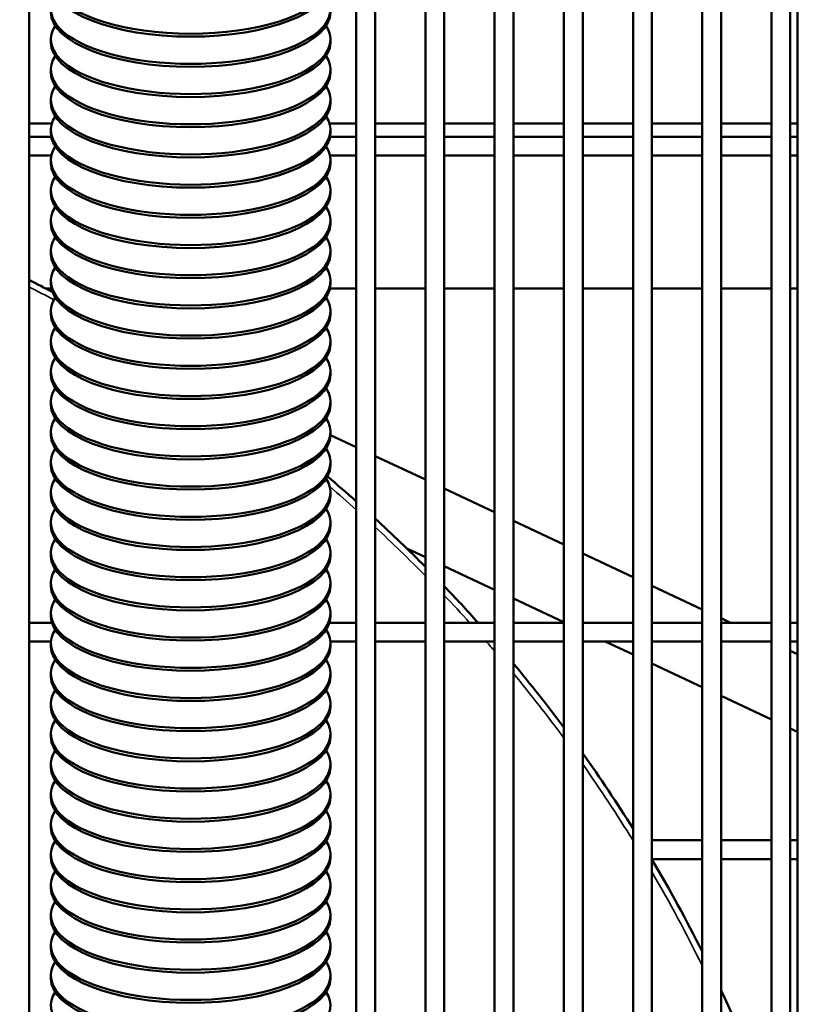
# Model space of a CAD drawing. Header units: inches. Extents: x 1 to 237, y 4 to 150.
# Tile 42 of 148: x 46.03 to 51.02, y 120.51 to 126.68. Entities that reach past the tile are written whole.
import ezdxf

# ---------------------------------------------------------------- set-up
doc = ezdxf.new("R2010")
doc.units = ezdxf.units.IN
doc.header["$LTSCALE"] = 7
doc.header["$MEASUREMENT"] = 0
for name, color, linetype, lineweight in [('Dimension (ANSI)', 7, 'Continuous', 25), ('Visible (ANSI)', 7, 'Continuous', 50), ('Visible Narrow (ANSI)', 7, 'Continuous', 35)]:
    doc.layers.add(name, color=color, linetype=linetype, lineweight=lineweight)
doc.styles.add('Dimension Text', font='tahoma.ttf')
doc.dimstyles.new('Dual Dimension', dxfattribs={"dimscale": 7, "dimtxt": 0.12, "dimasz": 0.098425, "dimexe": 0.125, "dimexo": 0.0625, "dimgap": 0.031496, "dimtad": 0, "dimtih": 1, "dimtoh": 1, "dimrnd": 1e-08, "dimzin": 4, "dimdsep": 46, "dimtxsty": 'Dimension Text', "dimcen": 0.09, "dimdle": 0.393701, "dimclrd": 256, "dimclre": 256, "dimclrt": 256, "dimadec": 0, "dimazin": 1, "dimtfac": 1, "dimtofl": 0, "dimtmove": 0, "dimatfit": 3, "dimfxl": 1, "dimtolj": 1, "dimtzin": 4, "dimlwd": -1, "dimlwe": -1, "dimarcsym": 0})

# ---------------------------------------------------------------- blocks, each defined once
blk = doc.blocks.new('*D9')
at = {"layer": 'Defpoints', "color": 0, "transparency": 16777216}
for p in [(66.3071, 137.5674), (66.3071, 126.7502), (31.7642, 110.5335)]:
    blk.add_point(p, dxfattribs=at)
at = {"layer": 'Dimension (ANSI)', "transparency": 16777216}
for p, q in [((31.7642, 110.971), (31.7642, 138.4424)), ((66.3071, 127.1877), (66.3071, 138.4424)), ((32.4532, 137.5674), (45.1175, 137.5674)), ((65.6181, 137.5674), (52.9538, 137.5674))]:
    blk.add_line(p, q, dxfattribs=at)
for points in [[(32.4532, 137.6823), (32.4532, 137.4526), (31.7642, 137.5674)], [(65.6181, 137.6823), (65.6181, 137.4526), (66.3071, 137.5674)]]:
    blk.add_solid(points, dxfattribs=at)
at = {"layer": 'Dimension (ANSI)', "transparency": 16777216, "insert": (49.0356, 137.5674), "char_height": 0.84, "attachment_point": 5, "style": 'Dimension Text'}
blk.add_mtext('\\A1;{\\H3.0x;(}\\S34.54^ 877.4 mm;{\\H3.0x;)}', dxfattribs=at)

msp = doc.modelspace()

# ---------------------------------------------------------------- linework, layer by layer
at = {"layer": 'Visible (ANSI)'}
for p, q in [((50.8982, 131.0152), (50.8982, 110.9272)), ((46.0906, 126.8093), (46.0906, 117.5554)), ((48.1378, 126.8093), (48.1378, 110.9272)), ((48.2559, 126.8093), (48.2559, 110.9272)), ((48.5709, 126.8093), (48.5709, 110.9272)), ((48.689, 126.8093), (48.689, 110.9272)), ((49.0039, 110.9272), (49.0039, 126.8093)), ((49.1221, 110.9272), (49.1221, 126.8093)), ((49.437, 110.9272), (49.437, 126.8093)), ((49.5551, 110.9272), (49.5551, 126.8093)), ((49.8701, 110.9272), (49.8701, 126.8093)), ((49.9882, 110.9272), (49.9882, 126.8093)), ((50.3032, 110.9272), (50.3032, 126.8093)), ((50.4213, 110.9272), (50.4213, 126.8093)), ((50.7362, 110.9272), (50.7362, 126.8093)), ((50.8543, 110.9272), (50.8543, 126.8093)), ((46.2265, 126.5518), (46.2265, 126.5334)), ((47.9765, 126.5518), (47.9765, 126.5334)), ((46.2265, 126.3628), (46.2265, 126.3444)), ((47.9765, 126.3628), (47.9765, 126.3444)), ((46.2265, 126.1738), (46.2265, 126.1553)), ((47.9765, 126.1738), (47.9765, 126.1553)), ((46.0906, 126.0265), (46.233, 126.0265)), ((47.9699, 126.0265), (48.1378, 126.0265)), ((48.2559, 126.0265), (48.5709, 126.0265)), ((48.689, 126.0265), (49.0039, 126.0265)), ((49.1221, 126.0265), (49.437, 126.0265)), ((49.5551, 126.0265), (49.8701, 126.0265)), ((49.9882, 126.0265), (50.3032, 126.0265)), ((50.4213, 126.0265), (50.7362, 126.0265)), ((50.8543, 126.0265), (50.8982, 126.0265)), ((46.0906, 125.9432), (46.2285, 125.9432)), ((46.2265, 125.9847), (46.2265, 125.9663)), ((47.9745, 125.9432), (48.1378, 125.9432)), ((47.9765, 125.9847), (47.9765, 125.9663)), ((48.2559, 125.9432), (48.5709, 125.9432)), ((48.689, 125.9432), (49.0039, 125.9432)), ((49.1221, 125.9432), (49.437, 125.9432)), ((49.5551, 125.9432), (49.8701, 125.9432)), ((49.9882, 125.9432), (50.3032, 125.9432)), ((50.4213, 125.9432), (50.7362, 125.9432)), ((50.8543, 125.9432), (50.8982, 125.9432)), ((46.0906, 125.825), (46.2297, 125.825)), ((47.9732, 125.825), (48.1378, 125.825)), ((48.2559, 125.825), (48.5709, 125.825)), ((48.689, 125.825), (49.0039, 125.825)), ((49.1221, 125.825), (49.437, 125.825)), ((49.5551, 125.825), (49.8701, 125.825)), ((49.9882, 125.825), (50.3032, 125.825)), ((50.4213, 125.825), (50.7362, 125.825)), ((50.8543, 125.825), (50.8982, 125.825)), ((46.2265, 125.7957), (46.2265, 125.7773)), ((47.9765, 125.7957), (47.9765, 125.7773)), ((46.2265, 125.6066), (46.2265, 125.5882)), ((47.9765, 125.6066), (47.9765, 125.5882)), ((46.2265, 125.4176), (46.2265, 125.3992)), ((47.9765, 125.4176), (47.9765, 125.3992)), ((46.2265, 125.2285), (46.2265, 125.2101)), ((47.9765, 125.2285), (47.9765, 125.2101)), ((46.2265, 125.0395), (46.2265, 125.0211)), ((47.9765, 125.0395), (47.9765, 125.0211)), ((46.1947, 124.9932), (46.2294, 124.9932)), ((47.9735, 124.9932), (48.1378, 124.9932)), ((48.2559, 124.9932), (48.5709, 124.9932)), ((48.689, 124.9932), (49.0039, 124.9932)), ((49.1221, 124.9932), (49.437, 124.9932)), ((49.5551, 124.9932), (49.8701, 124.9932)), ((49.9882, 124.9932), (50.3032, 124.9932)), ((50.4213, 124.9932), (50.7362, 124.9932)), ((50.8543, 124.9932), (50.8982, 124.9932)), ((46.2265, 124.8505), (46.2265, 124.832)), ((47.9765, 124.8505), (47.9765, 124.832)), ((46.2265, 124.6614), (46.2265, 124.643)), ((47.9765, 124.6614), (47.9765, 124.643)), ((46.2265, 124.4724), (46.2265, 124.454)), ((47.9765, 124.4724), (47.9765, 124.454)), ((46.2265, 124.2833), (46.2265, 124.2649)), ((47.9765, 124.2833), (47.9765, 124.2649)), ((46.2265, 124.0943), (46.2265, 124.0759)), ((47.9765, 124.0943), (47.9765, 124.0759)), ((47.9765, 124.0752), (48.1378, 123.9995)), ((46.2265, 123.9052), (46.2265, 123.8868)), ((47.9765, 123.9052), (47.9765, 123.8868)), ((48.2559, 123.9441), (48.5709, 123.7963)), ((46.2265, 123.7162), (46.2265, 123.6978)), ((47.9765, 123.7162), (47.9765, 123.6978)), ((48.689, 123.7409), (49.0039, 123.5931)), ((46.2265, 123.5272), (46.2265, 123.5087)), ((47.9765, 123.5272), (47.9765, 123.5087)), ((49.1221, 123.5377), (49.437, 123.3899)), ((48.4553, 123.3646), (48.5709, 123.3103)), ((46.2265, 123.3381), (46.2265, 123.3197)), ((47.9765, 123.3381), (47.9765, 123.3197)), ((49.5551, 123.3345), (49.8701, 123.1867)), ((48.689, 123.2549), (49.0039, 123.1071)), ((46.2265, 123.1491), (46.2265, 123.1307)), ((47.9765, 123.1491), (47.9765, 123.1307)), ((49.9882, 123.1313), (50.3032, 122.9835)), ((49.1221, 123.0517), (49.437, 122.9039)), ((46.2265, 122.96), (46.2265, 122.9416)), ((47.9765, 122.96), (47.9765, 122.9416)), ((50.4213, 122.9281), (50.4794, 122.9008)), ((46.0906, 122.9008), (46.2327, 122.9008)), ((47.9702, 122.9008), (48.1378, 122.9008)), ((48.2559, 122.9008), (48.5709, 122.9008)), ((48.689, 122.9008), (49.0039, 122.9008)), ((49.1221, 122.9008), (49.437, 122.9008)), ((49.5551, 122.9008), (49.8701, 122.9008)), ((49.9882, 122.9008), (50.3032, 122.9008)), ((50.4213, 122.9008), (50.7362, 122.9008)), ((50.8543, 122.9008), (50.8982, 122.9008)), ((46.0906, 122.7827), (46.227, 122.7827)), ((46.2265, 122.771), (46.2265, 122.7526)), ((47.976, 122.7827), (48.1378, 122.7827)), ((47.9765, 122.771), (47.9765, 122.7526)), ((48.2559, 122.7827), (48.5709, 122.7827)), ((48.689, 122.7827), (49.0039, 122.7827)), ((49.1221, 122.7827), (49.437, 122.7827)), ((49.5551, 122.7827), (49.8701, 122.7827)), ((49.6953, 122.7827), (49.8701, 122.7007)), ((49.9882, 122.7827), (50.3032, 122.7827)), ((50.4213, 122.7827), (50.7362, 122.7827)), ((50.7312, 122.7827), (50.7362, 122.7803)), ((50.8543, 122.7827), (50.8982, 122.7827)), ((50.8543, 122.7249), (50.8982, 122.7044)), ((49.9882, 122.6453), (50.3032, 122.4975)), ((46.2265, 122.5819), (46.2265, 122.5635)), ((47.9765, 122.5819), (47.9765, 122.5635)), ((50.4213, 122.4421), (50.7362, 122.2943)), ((46.2265, 122.3929), (46.2265, 122.3745)), ((47.9765, 122.3929), (47.9765, 122.3745)), ((50.8543, 122.2389), (50.8982, 122.2183)), ((46.2265, 122.2039), (46.2265, 122.1854)), ((47.9765, 122.2039), (47.9765, 122.1854)), ((46.2265, 122.0148), (46.2265, 121.9964)), ((47.9765, 122.0148), (47.9765, 121.9964)), ((46.2265, 121.8258), (46.2265, 121.8074)), ((47.9765, 121.8258), (47.9765, 121.8074)), ((46.2265, 121.6367), (46.2265, 121.6183)), ((47.9765, 121.6367), (47.9765, 121.6183)), ((49.9882, 121.5383), (50.3032, 121.5383)), ((50.4213, 121.5383), (50.7362, 121.5383)), ((50.8543, 121.5383), (50.8982, 121.5383)), ((46.2265, 121.4477), (46.2265, 121.4293)), ((47.9765, 121.4477), (47.9765, 121.4293)), ((49.9882, 121.4202), (50.3032, 121.4202)), ((50.4213, 121.4202), (50.7362, 121.4202)), ((50.8543, 121.4202), (50.8982, 121.4202)), ((46.2265, 121.2586), (46.2265, 121.2402)), ((47.9765, 121.2586), (47.9765, 121.2402)), ((46.2265, 121.0696), (46.2265, 121.0512)), ((47.9765, 121.0696), (47.9765, 121.0512)), ((46.2265, 120.8806), (46.2265, 120.8621)), ((47.9765, 120.8806), (47.9765, 120.8621)), ((46.2265, 120.6915), (46.2265, 120.6731)), ((47.9765, 120.6915), (47.9765, 120.6731))]:
    msp.add_line(p, q, dxfattribs=at)
for start, end in [(62.42891, 63.41639), (48.38132, 49.82759), (44.76481, 47.41603), (41.85473, 43.73845), (36.71013, 39.79524), (32.05885, 35.49462), (26.70443, 30.68304), (20.19798, 25.0638)]:
    msp.add_arc((41.8622, 116.5962), 9.4488, start, end, dxfattribs=at)
for centre, start_param, end_param in [((47.1015, 126.9299), 2.013707, 7.411071), ((47.1015, 126.9115), 3.141593, 6.283185), ((47.1015, 126.7409), 2.889384, 6.535394), ((47.1015, 126.7225), 3.141593, 6.283185), ((47.1015, 126.5518), 2.889384, 6.535394), ((47.1015, 126.5334), 3.141593, 6.283185), ((47.1015, 126.3628), 2.889384, 6.535394), ((47.1015, 126.3444), 3.141593, 6.283185), ((47.1015, 126.1738), 2.889384, 6.535394), ((47.1015, 126.1553), 3.141593, 6.283185), ((47.1015, 125.9847), 2.889384, 6.535394), ((47.1015, 125.9663), 3.141593, 6.283185), ((47.1015, 125.7957), 2.889384, 6.535394), ((47.1015, 125.7773), 3.141593, 6.283185), ((47.1015, 125.6066), 2.889384, 6.535394), ((47.1015, 125.5882), 3.141593, 6.283185), ((47.1015, 125.4176), 2.889384, 6.535394), ((47.1015, 125.3992), 3.141593, 6.283185), ((47.1015, 125.2285), 2.889384, 6.535394), ((47.1015, 125.2101), 3.141593, 6.283185), ((47.1015, 125.0395), 2.889384, 6.535394), ((47.1015, 125.0211), 3.141593, 6.283185), ((47.1015, 124.8505), 2.889384, 6.535394), ((47.1015, 124.832), 3.141593, 6.283185), ((47.1015, 124.6614), 2.889384, 6.535394), ((47.1015, 124.643), 3.141593, 6.283185), ((47.1015, 124.4724), 2.889384, 6.535394), ((47.1015, 124.454), 3.141593, 6.283185), ((47.1015, 124.2833), 2.889384, 6.535394), ((47.1015, 124.2649), 3.141593, 6.283185), ((47.1015, 124.0943), 2.889384, 6.535394), ((47.1015, 124.0759), 3.141593, 6.283185), ((47.1015, 123.9052), 2.889384, 6.535394), ((47.1015, 123.8868), 3.141593, 6.283185), ((47.1015, 123.7162), 2.889384, 6.535394), ((47.1015, 123.6978), 3.141593, 6.283185), ((47.1015, 123.5272), 2.889384, 6.535394), ((47.1015, 123.5087), 3.141593, 6.283185), ((47.1015, 123.3381), 2.889384, 6.535394), ((47.1015, 123.3197), 3.141593, 6.283185), ((47.1015, 123.1491), 2.889384, 6.535394), ((47.1015, 123.1307), 3.141593, 6.283185), ((47.1015, 122.96), 2.889384, 6.535394), ((47.1015, 122.9416), 3.141593, 6.283185), ((47.1015, 122.771), 2.889384, 6.535394), ((47.1015, 122.7526), 3.141593, 6.283185), ((47.1015, 122.5819), 2.889384, 6.535394), ((47.1015, 122.5635), 3.141593, 6.283185), ((47.1015, 122.3929), 2.889384, 6.535394), ((47.1015, 122.3745), 3.141593, 6.283185), ((47.1015, 122.2039), 2.889384, 6.535394), ((47.1015, 122.1854), 3.141593, 6.283185), ((47.1015, 122.0148), 2.889384, 6.535394), ((47.1015, 121.9964), 3.141593, 6.283185), ((47.1015, 121.8258), 2.889384, 6.535394), ((47.1015, 121.8074), 3.141593, 6.283185), ((47.1015, 121.6367), 2.889384, 6.535394), ((47.1015, 121.6183), 3.141593, 6.283185), ((47.1015, 121.4477), 2.889384, 6.535394), ((47.1015, 121.4293), 3.141593, 6.283185), ((47.1015, 121.2586), 2.889384, 6.535394), ((47.1015, 121.2402), 3.141593, 6.283185), ((47.1015, 121.0696), 2.889384, 6.535394), ((47.1015, 121.0512), 3.141593, 6.283185), ((47.1015, 120.8806), 2.889384, 6.535394), ((47.1015, 120.8621), 3.141593, 6.283185), ((47.1015, 120.6915), 2.889384, 6.535394), ((47.1015, 120.6731), 3.141593, 6.283185), ((47.1015, 120.5025), 2.889384, 6.535394)]:
    msp.add_ellipse(centre, major_axis=(0.875, 0), ratio=0.390731, start_param=start_param, end_param=end_param, dxfattribs=at)
at = {"layer": 'Visible Narrow (ANSI)'}
for start, end in [(62.23263, 63.29636), (48.16798, 49.51296), (44.52259, 47.19532), (42.06985, 43.48735), (40.62395, 41.10825), (36.3874, 39.50659), (31.67401, 35.15707), (26.22385, 30.27658)]:
    msp.add_arc((41.8622, 116.5962), 9.4094, start, end, dxfattribs=at)

# ---------------------------------------------------------------- dimensions: what is measured, and where the dimension line sits
at = {"layer": 'Dimension (ANSI)'}
dim = msp.add_linear_dim(base=(66.3071, 137.5674), p1=(31.7642, 110.5335), p2=(66.3071, 126.7502), text='{\\H3.0x;(}\\S<>^ 877.4 mm;{\\H3.0x;)}', dimstyle='Dual Dimension', override={"dimgap": 0.031496, "dimtih": 0, "dimtoh": 0, "dimdec": 2, "dimpost": '\\X', "dimtol": 0, "dimlim": 0, "dimtp": 0, "dimtm": 0, "dimtdec": 2, "dimatfit": 1}, dxfattribs=at)
dim.commit()
dim.dimension.update_dxf_attribs({"geometry": '*D9', "text_midpoint": (49.0356, 137.5674), "dimtype": 160})

doc.saveas('drawing.dxf')
